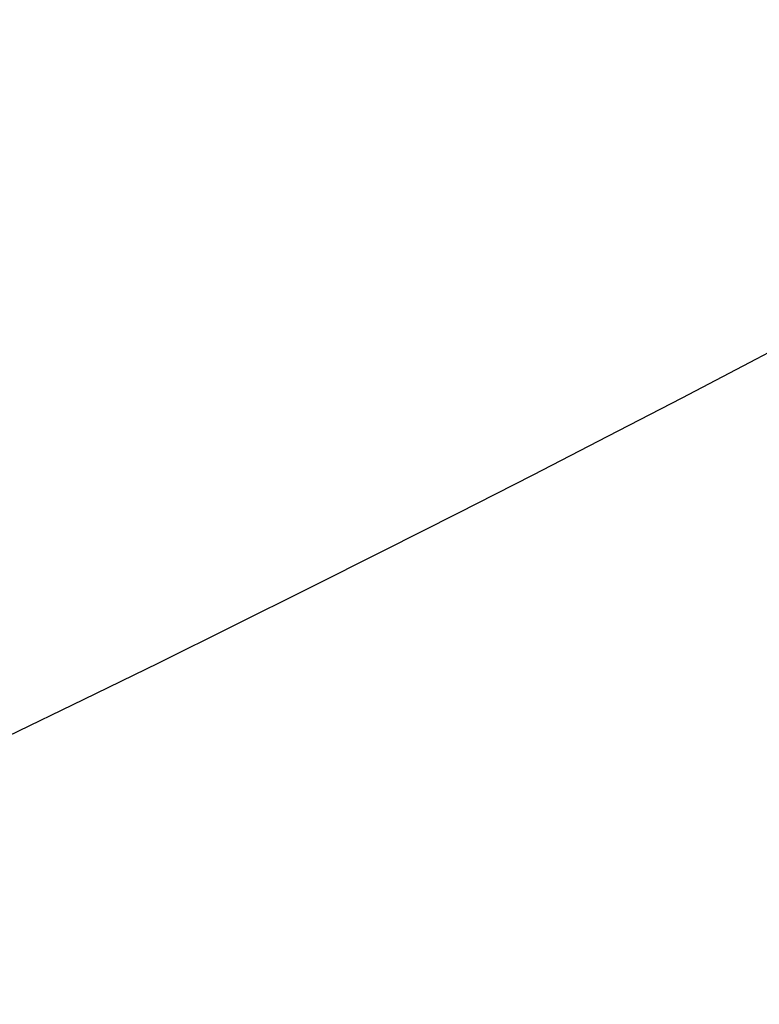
# Model space of a CAD drawing. Header units: millimetres. Extents: x -273 to 273, y -262 to 262.
# Tile 125 of 256: x 1.0019 to 1.0696, y -2.0954 to -2.0053. Entities that reach past the tile are written whole.
import ezdxf

# ---------------------------------------------------------------- set-up
doc = ezdxf.new("R2010")
doc.units = ezdxf.units.MM
doc.header["$MEASUREMENT"] = 0
doc.layers.add('Default', color=7, linetype='Continuous', true_color=0x000000)

msp = doc.modelspace()

# ---------------------------------------------------------------- linework, layer by layer
at = {"layer": 'Default', "color": 9, "true_color": 0xbfbfbf}
for centre, radius in [((2.48689957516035e-13, 4.67546815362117e-14, -579.6680000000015), 16), ((1.76744971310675e-13, 1.17676755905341e-15, -67.067876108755), 3.5), ((1.502247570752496e-14, 1.572370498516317e-15, -65.41749310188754), 3.5), ((1.766383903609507e-13, 3.113232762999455e-15, -62.66787610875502), 3), ((1.76717114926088e-13, 1.682889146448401e-15, -65.91787610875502), 2.625), ((2.48689957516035e-13, 4.217312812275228e-14, -582.5224783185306), 2.552031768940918), ((2.581645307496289e-14, 3.38909400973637e-15, -61.26787610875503), 2.4585)]:
    msp.add_circle(centre, radius, dxfattribs=at)
for centre, radius, start, end in [((-3.8628076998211e-14, 1.277357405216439e-14, -22), 100.85, 0.002522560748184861, 270), ((-3.8628076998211e-14, 1.277357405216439e-14, -22), 100.05, 0.00252256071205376, 270), ((2.486899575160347e-13, 4.820173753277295e-14, -579.1680000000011), 15.99999999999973, 269.9999999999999, 89.99999999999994), ((2.48689957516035e-13, 4.464902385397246e-14, -580.168000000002), 16, 270, 89.99999999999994), ((2.486899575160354e-13, 7.48470901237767e-14, -578.6680000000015), 15.49999999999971, 269.9999999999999, 89.9999999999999), ((2.486899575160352e-13, 9.565976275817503e-15, -603.1680000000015), 7.499999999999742, 269.9999999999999, 89.99999999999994), ((2.486899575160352e-13, 4.598129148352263e-14, -580.1680000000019), 7.500000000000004, 270, 89.99999999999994), ((2.48689957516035e-13, 7.789619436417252e-15, -603.668000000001), 6.999999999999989, 269.9999999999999, 89.9999999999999), ((2.48689957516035e-13, 7.345530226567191e-15, -603.6680000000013), 4.458500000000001, 270, 89.99999999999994), ((2.486344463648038e-13, 1.275439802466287e-14, -583.6680000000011), 4.45849999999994, 277.9224263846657, 89.9999999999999), ((2.448644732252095e-14, 7.79312288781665e-15, -62.8678761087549), 4.449999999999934, 59.47667614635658, 239.4766761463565), ((2.185933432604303e-14, -9.758911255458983e-15, -59.66787610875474), 4.450000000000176, 59.47667614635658, 239.4766761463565), ((2.410389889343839e-14, 7.796626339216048e-15, -62.8678761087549), 4.449999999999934, 239.4766761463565, 59.47667614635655), ((2.080400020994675e-14, -9.18803421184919e-15, -59.66787610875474), 4.450000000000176, 239.4766761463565, 59.47667614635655), ((2.097795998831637e-14, 2.441837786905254e-15, -62.86787610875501), 2.999765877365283, 149.4766761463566, 329.4766761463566), ((2.978805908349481e-14, 4.140150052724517e-15, -59.66787610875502), 2.999765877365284, 149.4766761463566, 329.4766761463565), ((1.764144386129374e-13, 1.572370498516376e-15, -66.16787610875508), 3.5, 270, 0.1740811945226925), ((1.77191594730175e-13, 1.350325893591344e-15, -65.66787610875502), 3, 270, 0.1740811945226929), ((1.767475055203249e-13, 1.322971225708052e-14, -59.66787610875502), 3.000000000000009, 270, 0.1740811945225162), ((1.771916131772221e-13, 4.653239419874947e-15, -59.16787610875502), 2.500000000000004, 180.1740811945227, 0.1740811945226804), ((1.767475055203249e-13, 2.127482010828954e-15, -66.16787610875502), 2.625, 270, 0.1740811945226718), ((1.775246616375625e-13, 1.017258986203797e-15, -65.66787610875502), 2.624999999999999, 270, 0.1740811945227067), ((4.085620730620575e-14, 1.572370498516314e-15, -66.16787610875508), 3.499999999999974, 179.9999999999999, 359.9999999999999), ((3.97459842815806e-14, 1.572370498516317e-15, -64.66711009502), 3.499999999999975, 179.9999999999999, 0), ((2.417510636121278e-14, 2.23850431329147e-15, -62.55537610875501), 2.458500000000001, 180, 329.4766761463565), ((3.147482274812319e-14, 2.793615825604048e-15, -59.98037610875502), 2.458500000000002, 180, 329.4766761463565), ((-4.973799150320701e-14, 5.797170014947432e-14, -44), 100.85, 270, 359.9999999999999), ((-3.907985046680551e-14, 3.310270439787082e-14), 100.85, 270, 4.293462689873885e-15), ((-7.105427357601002e-14, 5.086627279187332e-14), 100.05, 270, 359.9999999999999), ((-8.526512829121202e-14, 7.928798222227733e-14, -44), 100.0500000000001, 270, 359.9999999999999), ((-3.8628076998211e-14, 1.277357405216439e-14, -22), 100.85, 270, 1.052506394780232e-14), ((-3.8628076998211e-14, 1.277357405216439e-14, -22), 100.05, 270, 1.052506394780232e-14), ((1.777467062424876e-13, -1.980343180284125e-15, -67.96787610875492), 3.499999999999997, 270, 358.1273680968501), ((2.486899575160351e-13, 2.428411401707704e-14, -593.6680000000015), 4.4585, 270, 342.740438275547), ((2.775744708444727e-13, 3.643337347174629e-14, -556.1680000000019), 2.300000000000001, 220.7057068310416, 319.2942931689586), ((2.784161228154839e-13, 3.621132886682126e-14, -555.168000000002), 2.300000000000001, 220.7057068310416, 319.2942931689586), ((2.761981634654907e-13, 3.547390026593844e-14, -555.668000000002), 2.3, 220.7057068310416, 319.2942931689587), ((2.486899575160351e-13, 2.749419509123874e-14, -591.6680000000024), 7.5, 270, 345.0337617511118)]:
    msp.add_arc(centre, radius, start, end, dxfattribs=at)
for points, weights, knots in [([(-112.052876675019, 3.686125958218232e-13, -41.67126407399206), (-112.052876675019, -112.052876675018, -41.67126407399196), (-3.551012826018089e-13, -112.052876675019, -41.67126407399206), (112.052876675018, -112.052876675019, -41.67126407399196), (112.052876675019, -3.848246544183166e-13, -41.67126407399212), (112.052876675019, 112.0528766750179, -41.671264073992), (3.859245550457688e-13, 112.052876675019, -41.67126407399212)], [1, 0.7071067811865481, 1, 0.7071067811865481, 1, 0.7071067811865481, 1], [-528.0367412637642, -528.0367412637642, -528.0367412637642, -352.0244941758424, -352.0244941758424, -176.0122470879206, -176.0122470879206, 0, 0, 0]), ([(3.733584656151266e-13, 108.255644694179, -41.67126407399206), (108.255644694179, 108.255644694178, -41.67126407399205), (108.255644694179, -3.295794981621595e-13, -41.67126407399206), (108.255644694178, -108.255644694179, -41.67126407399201), (-3.424886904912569e-13, -108.255644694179, -41.67126407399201), (-108.255644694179, -108.255644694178, -41.67126407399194), (-108.255644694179, 3.561743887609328e-13, -41.67126407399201)], [1, 0.7071067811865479, 1, 0.7071067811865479, 1, 0.7071067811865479, 1], [0, 0, 0, 170.0475690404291, 170.0475690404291, 340.0951380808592, 340.0951380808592, 510.1427071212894, 510.1427071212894, 510.1427071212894]), ([(2.109977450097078e-13, 58.94401797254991, -59.09351528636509), (58.94401797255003, 58.94401797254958, -59.09351528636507), (58.94401797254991, -1.942115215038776e-13, -59.09351528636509), (58.94401797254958, -58.94401797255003, -59.09351528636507), (-1.805700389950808e-13, -58.94401797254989, -59.09351528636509), (-58.94401797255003, -58.94401797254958, -59.09351528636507), (-58.9440179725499, 1.973562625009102e-13, -59.09351528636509), (-58.94401797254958, 58.94401797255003, -59.09351528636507), (2.109977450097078e-13, 58.94401797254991, -59.09351528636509)], [0.9909948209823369, 0.7007391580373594, 0.9909948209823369, 0.7007391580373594, 0.9909948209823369, 0.7007391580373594, 0.9909948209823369, 0.7007391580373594, 0.9909948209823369], [0, 0, 0, 224.1057533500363, 224.1057533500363, 448.211506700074, 448.211506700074, 672.3172600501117, 672.3172600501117, 896.423013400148, 896.423013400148, 896.423013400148]), ([(2.044550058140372e-13, 56.93896143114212, -58.00311703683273), (56.93896143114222, 56.93896143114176, -58.00311703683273), (56.93896143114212, -1.875516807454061e-13, -58.00311703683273), (56.93896143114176, -56.9389614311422, -58.00311703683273), (-1.737930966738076e-13, -56.9389614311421, -58.00311703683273), (-56.93896143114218, -56.93896143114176, -58.00311703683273), (-56.93896143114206, 1.906964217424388e-13, -58.00311703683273), (-56.93896143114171, 56.93896143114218, -58.00311703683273), (2.044550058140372e-13, 56.93896143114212, -58.00311703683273)], [0.9915545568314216, 0.70113495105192, 0.9915545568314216, 0.70113495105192, 0.9915545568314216, 0.70113495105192, 0.9915545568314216, 0.70113495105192, 0.9915545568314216], [0, 0, 0, 216.5112893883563, 216.5112893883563, 433.0225787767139, 433.0225787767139, 649.5338681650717, 649.5338681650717, 866.045157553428, 866.045157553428, 866.045157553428])]:
    msp.add_rational_spline(points, weights, degree=2, knots=knots, dxfattribs=at)
msp.add_open_spline([(86.75500000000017, -50.08802260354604, -756.8932544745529), (43.37750000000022, -25.04401130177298, -775.8033956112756), (2.700062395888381e-13, 7.615262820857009e-14, -794.7135367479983)], degree=2, dxfattribs=at)

doc.saveas('drawing.dxf')
